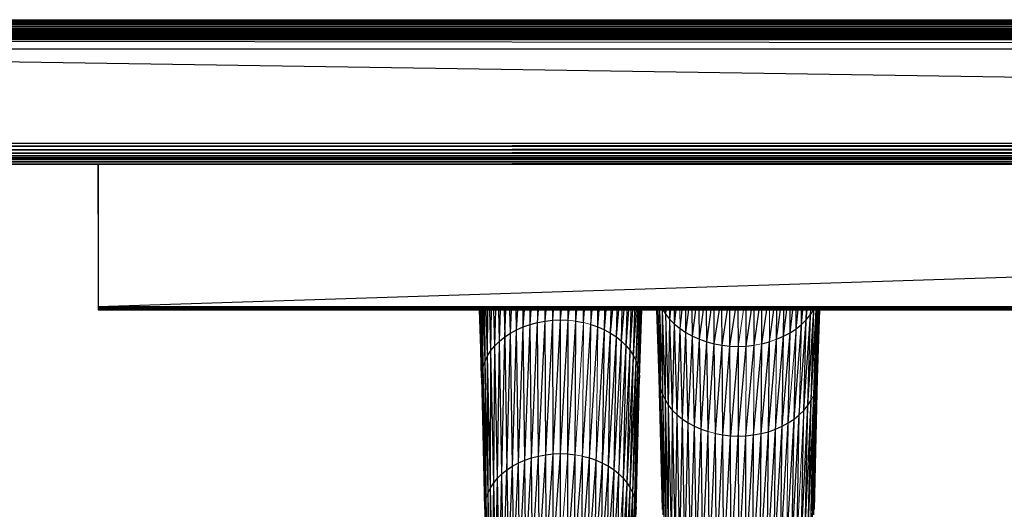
# Model space of a CAD drawing. Header units: millimetres. Extents: x 0 to 1300, y 1 to 464.
# Tile 23 of 52: x 197 to 393, y 366 to 464. Entities that reach past the tile are written whole.
import ezdxf

# ---------------------------------------------------------------- set-up
doc = ezdxf.new("R2010")
doc.units = ezdxf.units.MM

msp = doc.modelspace()

# ---------------------------------------------------------------- linework, layer by layer
at = {"color": 7, "linetype": 'Continuous', "lineweight": 25}
for p, q in [((26.3, 463.59), (1274.11, 463.6)), ((26.3, 463.6), (1274.11, 463.6)), ((26.3, 463.57), (1274.11, 463.59)), ((26.3, 463.59), (1274.11, 463.59)), ((26.3, 463.46), (1274.11, 463.57)), ((26.3, 463.57), (1274.11, 463.57)), ((26.3, 463.28), (1274.11, 463.46)), ((26.3, 463.46), (1274.11, 463.46)), ((26.3, 463.01), (1274.11, 463.28)), ((26.3, 463.28), (1274.11, 463.28)), ((26.3, 462.99), (1274.11, 463.01)), ((26.3, 463.01), (1274.11, 463.01)), ((26.3, 462.65), (1274.11, 462.99)), ((26.3, 462.99), (1274.11, 462.99)), ((26.3, 462.25), (1274.11, 462.65)), ((26.3, 462.65), (1274.11, 462.65)), ((26.3, 461.82), (1274.11, 462.25)), ((26.3, 462.25), (1274.11, 462.25)), ((26.3, 461.63), (1274.11, 461.82)), ((26.3, 461.82), (1274.11, 461.82)), ((26.3, 461.54), (1274.11, 461.63)), ((26.3, 461.63), (1274.11, 461.63)), ((1274.11, 461.54), (26.3, 461.47)), ((1274.11, 461.54), (26.3, 461.54)), ((3.72, 461.26), (1296.7, 461.26)), ((1274.11, 461.47), (26.3, 461.4)), ((1274.11, 461.47), (26.3, 461.47)), ((1274.11, 461.4), (26.3, 461.35)), ((1274.11, 461.4), (26.3, 461.4)), ((1274.11, 461.35), (26.3, 461.3)), ((1274.11, 461.35), (26.3, 461.35)), ((1274.11, 461.3), (26.3, 461.28)), ((1274.11, 461.3), (26.3, 461.3)), ((1274.11, 461.28), (26.3, 461.26)), ((1274.11, 461.28), (26.3, 461.28)), ((26.3, 461.26), (1274.11, 461.26)), ((26.3, 461.25), (1274.11, 461.26)), ((26.3, 461.26), (1274.11, 461.26)), ((1274.11, 461.26), (26.3, 461.26)), ((1274.11, 461.26), (26.3, 461.26)), ((26.3, 461.22), (1274.11, 461.25)), ((26.3, 461.25), (1274.11, 461.25)), ((26.3, 461.16), (1274.11, 461.22)), ((26.3, 461.22), (1274.11, 461.22)), ((26.3, 461.08), (1274.11, 461.16)), ((26.3, 461.16), (1274.11, 461.16)), ((26.3, 460.97), (1274.11, 461.08)), ((26.3, 461.08), (1274.11, 461.08)), ((26.3, 460.97), (1274.11, 460.97)), ((26.3, 460.83), (1274.11, 460.97)), ((26.3, 460.83), (1274.11, 460.83)), ((1274.11, 460.83), (26.3, 460.68)), ((1274.11, 460.68), (26.3, 460.68)), ((1274.11, 460.68), (26.3, 460.51)), ((1274.11, 460.51), (26.3, 460.33)), ((1274.11, 460.51), (26.3, 460.51)), ((1274.11, 460.33), (26.3, 460.23)), ((1274.11, 460.33), (26.3, 460.33)), ((26.3, 460.23), (1274.11, 459.95)), ((1274.11, 460.23), (26.3, 460.23)), ((26.3, 459.95), (1274.11, 459.95)), ((1274.11, 459.95), (26.3, 459.83)), ((1274.11, 459.83), (26.3, 459.83)), ((1274.11, 459.83), (26.3, 459.69)), ((1274.11, 459.69), (26.3, 459.69)), ((1274.11, 459.69), (26.3, 459.58)), ((1274.11, 459.58), (26.3, 459.58)), ((26.3, 459.58), (1274.11, 457.76)), ((26.3, 457.76), (1274.11, 457.76)), ((26.3, 457.76), (1274.11, 438.96)), ((10.33, 438.96), (1290.08, 438.96)), ((26.3, 438.39), (1274.11, 438.96)), ((26.3, 438.39), (1274.11, 438.39)), ((26.3, 437.64), (1274.11, 438.39)), ((26.3, 437.64), (1274.11, 437.64)), ((26.3, 436.98), (1274.11, 437.64)), ((26.3, 436.98), (1274.11, 436.98)), ((26.3, 436.45), (1274.11, 436.98)), ((26.3, 436.45), (1274.11, 436.45)), ((26.3, 436.04), (1274.11, 436.45)), ((26.3, 436.04), (1274.11, 436.04)), ((26.3, 435.79), (1274.11, 436.04)), ((15.09, 435.7), (1285.32, 435.7)), ((20.7, 435.23), (1279.72, 435.23)), ((26.3, 435.79), (1274.11, 435.79)), ((26.3, 435.7), (1274.11, 435.79)), ((26.3, 435.23), (1274.11, 435.7)), ((1274.11, 435.23), (26.3, 434.76)), ((1274.11, 434.76), (26.3, 434.76)), ((212.21, 424.81), (212.21, 434.76)), ((212.22, 434.76), (212.22, 405.78)), ((212.22, 406.42), (1085.69, 434.76)), ((212.22, 424.81), (212.21, 424.81)), ((212.21, 424.81), (212.22, 424.81)), ((212.22, 406.42), (1087.22, 406.42)), ((212.22, 406.42), (1087.22, 406.3)), ((212.22, 406.3), (1087.22, 406.3)), ((212.22, 406.1), (1087.22, 406.3)), ((212.22, 406.1), (1087.22, 406.1)), ((1087.22, 406.1), (212.22, 405.94)), ((212.22, 405.94), (1087.22, 405.94)), ((212.22, 405.83), (1087.22, 405.94)), ((212.22, 405.83), (1087.22, 405.83)), ((1087.22, 405.83), (212.22, 405.78)), ((212.22, 405.78), (1087.22, 405.78)), ((288.21, 405.78), (288.66, 392.18)), ((288.66, 392.18), (288.29, 405.78)), ((288.73, 393.31), (288.33, 405.78)), ((288.73, 393.31), (288.51, 405.78)), ((288.97, 394.43), (288.6, 405.78)), ((288.97, 394.43), (288.85, 405.78)), ((289.35, 395.53), (289.03, 405.78)), ((289.35, 395.53), (289.33, 405.78)), ((289.87, 396.6), (289.59, 405.78)), ((289.87, 396.6), (289.93, 405.78)), ((290.53, 397.62), (290.29, 405.78)), ((290.53, 397.62), (290.65, 405.78)), ((291.32, 398.6), (291.12, 405.78)), ((291.32, 398.6), (291.48, 405.78)), ((292.23, 399.51), (292.07, 405.78)), ((292.23, 399.51), (292.43, 405.78)), ((293.14, 405.78), (293.27, 400.35)), ((293.27, 400.35), (293.48, 405.78)), ((294.41, 401.11), (294.31, 405.78)), ((294.41, 401.11), (294.63, 405.78)), ((295.65, 401.78), (295.58, 405.78)), ((295.65, 401.78), (295.87, 405.78)), ((296.98, 402.36), (296.93, 405.78)), ((296.98, 402.36), (297.19, 405.78)), ((298.38, 402.84), (298.34, 405.78)), ((298.38, 402.84), (298.58, 405.78)), ((299.84, 403.23), (300.02, 405.78)), ((301.33, 403.51), (301.32, 405.78)), ((301.33, 403.51), (301.51, 405.78)), ((302.86, 403.68), (302.85, 405.78)), ((302.86, 403.68), (303.03, 405.78)), ((304.4, 403.74), (304.4, 405.78)), ((304.4, 403.74), (304.57, 405.78)), ((305.94, 403.68), (305.95, 405.78)), ((305.94, 403.68), (306.13, 405.78)), ((307.47, 403.51), (307.48, 405.78)), ((307.47, 403.51), (307.67, 405.78)), ((308.96, 403.23), (308.99, 405.78)), ((308.96, 403.23), (309.2, 405.78)), ((310.42, 402.85), (310.69, 405.78)), ((311.82, 402.36), (311.87, 405.78)), ((311.82, 402.36), (312.13, 405.78)), ((313.15, 401.78), (313.22, 405.78)), ((313.15, 401.78), (313.51, 405.78)), ((314.39, 401.11), (314.49, 405.78)), ((314.39, 401.11), (314.81, 405.78)), ((315.54, 400.36), (315.67, 405.78)), ((315.54, 400.36), (316, 405.78)), ((316.57, 399.52), (316.73, 405.78)), ((316.57, 399.52), (317.08, 405.78)), ((317.49, 398.6), (317.69, 405.78)), ((317.49, 398.6), (318.03, 405.78)), ((318.28, 397.63), (318.52, 405.78)), ((318.28, 397.63), (318.85, 405.78)), ((318.94, 396.6), (319.22, 405.78)), ((318.94, 396.6), (319.53, 405.78)), ((319.46, 395.54), (319.79, 405.78)), ((319.46, 395.54), (320.05, 405.78)), ((319.84, 394.44), (320.22, 405.78)), ((319.84, 394.44), (320.41, 405.78)), ((320.07, 393.32), (320.5, 405.78)), ((320.07, 393.32), (320.59, 405.78)), ((320.15, 392.19), (320.62, 405.78)), ((324.1, 392.13), (323.62, 405.78)), ((324.18, 391), (323.66, 405.78)), ((324.1, 392.13), (323.66, 405.78)), ((324.18, 391), (323.83, 405.78)), ((324.41, 389.88), (323.86, 405.78)), ((324.41, 389.88), (324.19, 405.78)), ((324.79, 388.78), (324.71, 405.78)), ((325.31, 387.71), (324.72, 405.78)), ((324.79, 405.78), (325.4, 404.84)), ((325.4, 404.84), (325.39, 405.78)), ((325.4, 404.84), (325.47, 405.78)), ((325.4, 404.84), (326.22, 403.82)), ((325.97, 386.69), (325.4, 404.84)), ((326.22, 403.82), (326.19, 405.78)), ((326.22, 403.82), (326.39, 405.78)), ((327.16, 402.87), (327.13, 405.78)), ((327.16, 402.87), (327.46, 405.78)), ((328.24, 402), (328.67, 405.78)), ((329.42, 401.21), (329.38, 405.78)), ((329.42, 401.21), (329.99, 405.78)), ((330.71, 400.51), (330.67, 405.78)), ((330.71, 400.51), (331.42, 405.78)), ((332.09, 399.91), (332.05, 405.78)), ((332.09, 399.91), (332.92, 405.78)), ((333.55, 399.4), (333.51, 405.78)), ((333.55, 399.4), (334.48, 405.78)), ((335.06, 399), (335.03, 405.78)), ((335.06, 399), (336.08, 405.78)), ((336.61, 398.71), (336.59, 405.78)), ((336.61, 398.71), (337.7, 405.78)), ((338.2, 398.53), (338.18, 405.78)), ((338.2, 398.53), (339.32, 405.78)), ((339.79, 405.78), (339.8, 398.47)), ((341.4, 398.53), (341.4, 405.78)), ((341.4, 398.53), (342.5, 405.78)), ((342.99, 398.7), (343, 405.78)), ((342.99, 398.7), (344.04, 405.78)), ((344.55, 398.99), (344.56, 405.78)), ((344.55, 398.99), (345.52, 405.78)), ((346.06, 399.39), (346.94, 405.78)), ((347.51, 399.89), (347.54, 405.78)), ((347.51, 399.89), (348.29, 405.78)), ((348.9, 400.49), (348.93, 405.78)), ((348.9, 400.49), (349.55, 405.78)), ((350.19, 401.19), (350.22, 405.78)), ((350.19, 401.19), (350.71, 405.78)), ((351.38, 401.97), (351.41, 405.78)), ((351.38, 401.97), (351.78, 405.78)), ((352.46, 402.84), (352.48, 405.78)), ((352.46, 402.84), (352.73, 405.78)), ((352.93, 385.71), (354.23, 404.8)), ((353.41, 403.79), (353.43, 405.78)), ((353.41, 403.79), (353.57, 405.78)), ((353.41, 403.79), (354.23, 404.8)), ((353.72, 386.68), (354.91, 405.78)), ((353.72, 386.68), (354.23, 404.8)), ((354.23, 404.8), (354.3, 405.78)), ((354.38, 387.71), (354.92, 405.78)), ((354.38, 387.71), (355.4, 405.78)), ((354.9, 388.77), (355.43, 405.78)), ((354.9, 388.77), (355.75, 405.78)), ((355.28, 389.87), (355.79, 405.78)), ((355.28, 389.87), (355.96, 405.78)), ((355.52, 390.99), (356, 405.78)), ((355.52, 390.99), (356.03, 405.78)), ((356.04, 405.78), (355.6, 392.12)), ((296.98, 402.36), (298.38, 402.84)), ((297.29, 375.78), (298.38, 402.84)), ((298.38, 402.84), (299.84, 403.23)), ((298.63, 376.24), (298.38, 402.84)), ((298.63, 376.24), (299.84, 403.23)), ((299.84, 403.23), (301.33, 403.51)), ((300.03, 376.6), (299.84, 403.23)), ((300.03, 376.6), (301.33, 403.51)), ((301.33, 403.51), (302.86, 403.68)), ((301.46, 376.87), (301.33, 403.51)), ((301.46, 376.87), (302.86, 403.68)), ((302.86, 403.68), (304.4, 403.74)), ((302.93, 377.03), (302.86, 403.68)), ((302.93, 377.03), (304.4, 403.74)), ((304.4, 377.09), (304.4, 403.74)), ((304.4, 403.74), (305.94, 403.68)), ((304.4, 377.09), (305.94, 403.68)), ((305.88, 377.03), (305.94, 403.68)), ((305.88, 377.03), (307.47, 403.51)), ((307.34, 376.87), (307.47, 403.51)), ((307.47, 403.51), (308.96, 403.23)), ((308.78, 376.6), (310.42, 402.85)), ((310.42, 402.85), (311.82, 402.36)), ((325.97, 386.69), (326.22, 403.82)), ((326.22, 403.82), (327.16, 402.87)), ((326.76, 385.71), (326.22, 403.82)), ((326.76, 385.71), (327.16, 402.87)), ((327.16, 402.87), (328.24, 402)), ((327.68, 384.8), (327.16, 402.87)), ((350.98, 383.96), (352.46, 402.84)), ((351.38, 401.97), (352.46, 402.84)), ((352.01, 384.79), (353.41, 403.79)), ((352.46, 402.84), (353.41, 403.79)), ((352.93, 385.71), (353.41, 403.79)), ((293.27, 400.35), (294.41, 401.11)), ((293.72, 373.85), (294.41, 401.11)), ((294.41, 401.11), (295.65, 401.78)), ((294.82, 374.58), (294.41, 401.11)), ((294.82, 374.58), (295.65, 401.78)), ((295.65, 401.78), (296.98, 402.36)), ((296.01, 375.22), (295.65, 401.78)), ((296.01, 375.22), (296.98, 402.36)), ((297.29, 375.78), (296.98, 402.36)), ((310.17, 376.23), (311.82, 402.36)), ((311.51, 375.76), (313.15, 401.78)), ((311.82, 402.36), (313.15, 401.78)), ((312.79, 375.21), (313.15, 401.78)), ((312.79, 375.21), (314.39, 401.11)), ((313.15, 401.78), (314.39, 401.11)), ((313.98, 374.56), (314.39, 401.11)), ((314.39, 401.11), (315.54, 400.36)), ((327.68, 384.8), (328.24, 402)), ((328.24, 402), (329.42, 401.21)), ((328.71, 383.96), (328.24, 402)), ((328.71, 383.96), (329.42, 401.21)), ((329.42, 401.21), (330.71, 400.51)), ((329.85, 383.2), (329.42, 401.21)), ((348.59, 382.53), (350.19, 401.19)), ((348.9, 400.49), (350.19, 401.19)), ((349.83, 383.2), (350.19, 401.19)), ((350.19, 401.19), (351.38, 401.97)), ((350.98, 383.96), (351.38, 401.97)), ((291.32, 398.6), (292.23, 399.51)), ((291.85, 372.18), (292.23, 399.51)), ((292.23, 399.51), (293.27, 400.35)), ((292.73, 373.05), (292.23, 399.51)), ((292.73, 373.05), (293.27, 400.35)), ((293.27, 400.35), (293.72, 373.85)), ((313.98, 374.56), (315.54, 400.36)), ((315.07, 373.83), (315.54, 400.36)), ((315.07, 373.83), (316.57, 399.52)), ((315.54, 400.36), (316.57, 399.52)), ((316.57, 399.52), (317.49, 398.6)), ((329.85, 383.2), (330.71, 400.51)), ((330.71, 400.51), (332.09, 399.91)), ((331.1, 382.53), (330.71, 400.51)), ((331.1, 382.53), (332.09, 399.91)), ((332.09, 399.91), (333.55, 399.4)), ((332.42, 381.95), (332.09, 399.91)), ((332.42, 381.95), (333.55, 399.4)), ((333.55, 399.4), (335.06, 399)), ((333.82, 381.47), (333.55, 399.4)), ((333.82, 381.47), (335.06, 399)), ((335.06, 399), (336.61, 398.71)), ((335.28, 381.08), (335.06, 399)), ((335.28, 381.08), (336.61, 398.71)), ((336.61, 398.71), (338.2, 398.53)), ((336.78, 380.8), (336.61, 398.71)), ((341.38, 380.63), (342.99, 398.7)), ((341.4, 398.53), (342.99, 398.7)), ((342.91, 380.8), (344.55, 398.99)), ((344.41, 381.08), (346.06, 399.39)), ((344.41, 381.08), (344.55, 398.99)), ((344.55, 398.99), (346.06, 399.39)), ((345.86, 381.46), (347.51, 399.89)), ((345.86, 381.46), (346.06, 399.39)), ((347.26, 381.95), (348.9, 400.49)), ((347.51, 399.89), (348.9, 400.49)), ((348.59, 382.53), (348.9, 400.49)), ((289.87, 396.6), (290.53, 397.62)), ((290.46, 370.26), (290.53, 397.62)), ((290.53, 397.62), (291.32, 398.6)), ((291.09, 371.24), (290.53, 397.62)), ((291.09, 371.24), (291.32, 398.6)), ((291.85, 372.18), (291.32, 398.6)), ((316.06, 373.03), (317.49, 398.6)), ((316.94, 372.15), (317.49, 398.6)), ((316.94, 372.15), (318.28, 397.63)), ((317.49, 398.6), (318.28, 397.63)), ((317.69, 371.22), (318.28, 397.63)), ((318.28, 397.63), (318.94, 396.6)), ((336.78, 380.8), (338.2, 398.53)), ((338.2, 398.53), (339.8, 398.47)), ((338.3, 380.63), (338.2, 398.53)), ((339.8, 398.47), (338.3, 380.63)), ((339.8, 398.47), (341.4, 398.53)), ((339.8, 398.47), (339.84, 380.57)), ((339.84, 380.57), (341.4, 398.53)), ((288.97, 394.43), (289.35, 395.53)), ((289.35, 395.53), (289.87, 396.6)), ((289.59, 368.18), (289.35, 395.53)), ((289.95, 369.24), (289.35, 395.53)), ((290.46, 370.26), (289.87, 396.6)), ((289.95, 369.24), (289.87, 396.6)), ((317.69, 371.22), (318.94, 396.6)), ((318.32, 370.23), (318.94, 396.6)), ((318.32, 370.23), (319.46, 395.54)), ((318.82, 369.21), (319.46, 395.54)), ((318.94, 396.6), (319.46, 395.54)), ((319.46, 395.54), (319.84, 394.44)), ((288.66, 392.18), (288.73, 393.31)), ((288.73, 393.31), (288.97, 394.43)), ((289.28, 366.03), (288.73, 393.31)), ((289.36, 367.11), (288.73, 393.31)), ((289.59, 368.18), (288.97, 394.43)), ((289.36, 367.11), (288.97, 394.43)), ((318.82, 369.21), (319.84, 394.44)), ((319.19, 368.16), (319.84, 394.44)), ((319.19, 368.16), (320.07, 393.32)), ((319.41, 367.08), (320.07, 393.32)), ((319.84, 394.44), (320.07, 393.32)), ((320.07, 393.32), (320.15, 392.19)), ((288.66, 392.18), (289.28, 366.03)), ((319.41, 367.08), (320.15, 392.19)), ((319.48, 366), (320.15, 392.19)), ((324.1, 392.13), (324.18, 391)), ((324.77, 365.94), (324.1, 392.13)), ((324.18, 391), (324.41, 389.88)), ((324.85, 364.85), (324.18, 391)), ((324.77, 365.94), (324.18, 391)), ((354.67, 363.81), (355.52, 390.99)), ((354.89, 364.88), (355.6, 392.12)), ((354.89, 364.88), (355.52, 390.99)), ((355.6, 392.12), (354.97, 365.97)), ((355.28, 389.87), (355.52, 390.99)), ((355.52, 390.99), (355.6, 392.12)), ((324.41, 389.88), (324.79, 388.78)), ((325.07, 363.78), (324.41, 389.88)), ((324.85, 364.85), (324.41, 389.88)), ((354.31, 362.76), (355.28, 389.87)), ((354.67, 363.81), (355.28, 389.87)), ((354.9, 388.77), (355.28, 389.87)), ((324.79, 388.78), (325.31, 387.71)), ((325.44, 362.73), (324.79, 388.78)), ((325.07, 363.78), (324.79, 388.78)), ((325.31, 387.71), (325.97, 386.69)), ((325.94, 361.71), (325.31, 387.71)), ((325.44, 362.73), (325.31, 387.71)), ((353.18, 360.75), (354.38, 387.71)), ((353.72, 386.68), (354.38, 387.71)), ((353.81, 361.73), (354.9, 388.77)), ((353.81, 361.73), (354.38, 387.71)), ((354.31, 362.76), (354.9, 388.77)), ((325.94, 361.71), (325.97, 386.69)), ((325.97, 386.69), (326.76, 385.71)), ((326.58, 360.72), (325.97, 386.69)), ((326.58, 360.72), (326.76, 385.71)), ((326.76, 385.71), (327.68, 384.8)), ((327.33, 359.79), (326.76, 385.71)), ((352.42, 359.81), (353.72, 386.68)), ((352.42, 359.81), (352.93, 385.71)), ((352.93, 385.71), (353.72, 386.68)), ((353.18, 360.75), (353.72, 386.68)), ((327.33, 359.79), (327.68, 384.8)), ((327.68, 384.8), (328.71, 383.96)), ((328.21, 358.92), (327.68, 384.8)), ((328.21, 358.92), (328.71, 383.96)), ((328.71, 383.96), (329.85, 383.2)), ((329.21, 358.11), (328.71, 383.96)), ((329.21, 358.11), (329.85, 383.2)), ((329.85, 383.2), (331.1, 382.53)), ((330.3, 357.39), (329.85, 383.2)), ((348.27, 356.76), (349.83, 383.2)), ((348.59, 382.53), (349.83, 383.2)), ((349.46, 357.4), (350.98, 383.96)), ((349.83, 383.2), (350.98, 383.96)), ((350.56, 358.13), (352.01, 384.79)), ((350.56, 358.13), (350.98, 383.96)), ((350.98, 383.96), (352.01, 384.79)), ((351.55, 358.94), (352.01, 384.79)), ((330.3, 357.39), (331.1, 382.53)), ((331.1, 382.53), (332.42, 381.95)), ((331.5, 356.74), (331.1, 382.53)), ((331.5, 356.74), (332.42, 381.95)), ((332.42, 381.95), (333.82, 381.47)), ((332.77, 356.19), (332.42, 381.95)), ((332.77, 356.19), (333.82, 381.47)), ((334.11, 355.73), (333.82, 381.47)), ((334.11, 355.73), (335.28, 381.08)), ((335.28, 381.08), (336.78, 380.8)), ((335.51, 355.36), (335.28, 381.08)), ((342.83, 355.1), (344.41, 381.08)), ((342.91, 380.8), (344.41, 381.08)), ((344.26, 355.37), (345.86, 381.46)), ((344.26, 355.37), (344.41, 381.08)), ((344.41, 381.08), (345.86, 381.46)), ((345.66, 355.74), (347.26, 381.95)), ((345.66, 355.74), (345.86, 381.46)), ((345.86, 381.46), (347.26, 381.95)), ((347, 356.2), (348.59, 382.53)), ((347, 356.2), (347.26, 381.95)), ((347.26, 381.95), (348.59, 382.53)), ((348.27, 356.76), (348.59, 382.53)), ((335.51, 355.36), (336.78, 380.8)), ((336.78, 380.8), (338.3, 380.63)), ((336.95, 355.09), (336.78, 380.8)), ((336.95, 355.09), (338.3, 380.63)), ((338.3, 380.63), (339.84, 380.57)), ((338.41, 354.93), (338.3, 380.63)), ((338.41, 354.93), (339.84, 380.57)), ((339.84, 380.57), (341.38, 380.63)), ((339.84, 380.57), (339.89, 354.88)), ((339.89, 354.88), (341.38, 380.63)), ((341.36, 354.93), (342.91, 380.8)), ((341.36, 354.93), (341.38, 380.63)), ((341.38, 380.63), (342.91, 380.8)), ((342.83, 355.1), (342.91, 380.8)), ((302.93, 377.03), (304.4, 377.09)), ((302.97, 357.17), (304.4, 377.09)), ((304.4, 357.23), (304.4, 377.09)), ((304.4, 377.09), (305.88, 377.03)), ((294.82, 374.58), (296.01, 375.22)), ((295.08, 354.79), (296.01, 375.22)), ((296.01, 375.22), (297.29, 375.78)), ((296.24, 355.41), (296.01, 375.22)), ((296.24, 355.41), (297.29, 375.78)), ((297.29, 375.78), (298.63, 376.24)), ((297.48, 355.95), (297.29, 375.78)), ((297.48, 355.95), (298.63, 376.24)), ((298.63, 376.24), (300.03, 376.6)), ((298.79, 356.4), (298.63, 376.24)), ((298.79, 356.4), (300.03, 376.6)), ((300.03, 376.6), (301.46, 376.87)), ((300.15, 356.76), (300.03, 376.6)), ((300.15, 356.76), (301.46, 376.87)), ((301.46, 376.87), (302.93, 377.03)), ((301.54, 357.02), (301.46, 376.87)), ((301.54, 357.02), (302.93, 377.03)), ((302.97, 357.17), (302.93, 377.03)), ((305.84, 357.17), (305.88, 377.03)), ((305.84, 357.17), (307.34, 376.87)), ((305.88, 377.03), (307.34, 376.87)), ((307.26, 357.01), (307.34, 376.87)), ((307.26, 357.01), (308.78, 376.6)), ((308.66, 356.75), (308.78, 376.6)), ((308.66, 356.75), (310.17, 376.23)), ((308.78, 376.6), (310.17, 376.23)), ((310.02, 356.39), (310.17, 376.23)), ((310.02, 356.39), (311.51, 375.76)), ((310.17, 376.23), (311.51, 375.76)), ((311.32, 355.94), (311.51, 375.76)), ((311.32, 355.94), (312.79, 375.21)), ((311.51, 375.76), (312.79, 375.21)), ((312.56, 355.4), (312.79, 375.21)), ((312.79, 375.21), (313.98, 374.56)), ((292.73, 373.05), (293.72, 373.85)), ((293.05, 353.3), (293.72, 373.85)), ((293.72, 373.85), (294.82, 374.58)), ((293.72, 373.85), (294.01, 354.08)), ((294.01, 354.08), (294.82, 374.58)), ((295.08, 354.79), (294.82, 374.58)), ((312.56, 355.4), (313.98, 374.56)), ((313.72, 354.77), (313.98, 374.56)), ((313.72, 354.77), (315.07, 373.83)), ((313.98, 374.56), (315.07, 373.83)), ((314.78, 354.06), (315.07, 373.83)), ((315.07, 373.83), (316.06, 373.03)), ((290.46, 370.26), (291.09, 371.24)), ((290.84, 350.59), (291.09, 371.24)), ((291.09, 371.24), (291.85, 372.18)), ((291.46, 351.54), (291.09, 371.24)), ((291.46, 351.54), (291.85, 372.18)), ((291.85, 372.18), (292.73, 373.05)), ((292.2, 352.45), (291.85, 372.18)), ((292.2, 352.45), (292.73, 373.05)), ((293.05, 353.3), (292.73, 373.05)), ((314.78, 354.06), (316.06, 373.03)), ((315.74, 353.28), (316.06, 373.03)), ((316.06, 373.03), (316.94, 372.15)), ((316.6, 352.43), (316.94, 372.15)), ((316.6, 352.43), (317.69, 371.22)), ((316.94, 372.15), (317.69, 371.22)), ((317.33, 351.52), (317.69, 371.22)), ((317.69, 371.22), (318.32, 370.23)), ((289.59, 368.18), (289.95, 369.24)), ((289.95, 369.24), (290.46, 370.26)), ((290.35, 349.59), (289.95, 369.24)), ((289.99, 348.57), (289.95, 369.24)), ((290.35, 349.59), (290.46, 370.26)), ((290.84, 350.59), (290.46, 370.26)), ((317.33, 351.52), (318.32, 370.23)), ((317.94, 350.56), (318.32, 370.23)), ((317.94, 350.56), (318.82, 369.21)), ((318.32, 370.23), (318.82, 369.21)), ((318.43, 349.56), (318.82, 369.21)), ((318.82, 369.21), (319.19, 368.16)), ((289.36, 367.11), (289.59, 368.18)), ((289.77, 347.52), (289.59, 368.18)), ((289.99, 348.57), (289.59, 368.18)), ((318.43, 349.56), (319.19, 368.16)), ((318.78, 348.54), (319.19, 368.16)), ((319.19, 368.16), (319.41, 367.08)), ((289.28, 366.03), (289.36, 367.11)), ((289.28, 366.03), (289.7, 346.47)), ((289.77, 347.52), (289.36, 367.11)), ((289.7, 346.47), (289.36, 367.11)), ((318.78, 348.54), (319.41, 367.08)), ((319, 347.49), (319.41, 367.08)), ((319, 347.49), (319.48, 366)), ((319.07, 346.44), (319.48, 366)), ((319.41, 367.08), (319.48, 366))]:
    msp.add_line(p, q, dxfattribs=at)
at = {"color": 142, "linetype": 'Continuous', "lineweight": 18, "true_color": 0x0080c0}
for p, q in [((299.84, 403.23), (299.81, 405.78)), ((310.42, 402.85), (310.46, 405.78)), ((324.79, 388.78), (324.21, 405.78)), ((325.31, 387.71), (325.4, 404.84)), ((328.24, 402), (328.2, 405.78)), ((340.92, 405.78), (339.8, 398.47)), ((346.06, 399.39), (346.08, 405.78)), ((354.23, 404.8), (354.24, 405.78)), ((354.23, 404.8), (354.86, 405.78)), ((305.94, 403.68), (307.47, 403.51)), ((307.34, 376.87), (308.96, 403.23)), ((308.78, 376.6), (308.96, 403.23)), ((308.96, 403.23), (310.42, 402.85)), ((310.17, 376.23), (310.42, 402.85)), ((352.01, 384.79), (352.46, 402.84)), ((311.51, 375.76), (311.82, 402.36)), ((349.83, 383.2), (351.38, 401.97)), ((316.06, 373.03), (316.57, 399.52)), ((342.91, 380.8), (342.99, 398.7)), ((342.99, 398.7), (344.55, 398.99)), ((346.06, 399.39), (347.51, 399.89)), ((347.26, 381.95), (347.51, 399.89)), ((341.38, 380.63), (341.4, 398.53)), ((354.38, 387.71), (354.9, 388.77)), ((351.55, 358.94), (352.93, 385.71)), ((352.01, 384.79), (352.93, 385.71)), ((349.46, 357.4), (349.83, 383.2)), ((333.82, 381.47), (335.28, 381.08)), ((304.4, 357.23), (305.88, 377.03)), ((307.34, 376.87), (308.78, 376.6)), ((315.74, 353.28), (316.94, 372.15))]:
    msp.add_line(p, q, dxfattribs=at)

doc.saveas('drawing.dxf')
